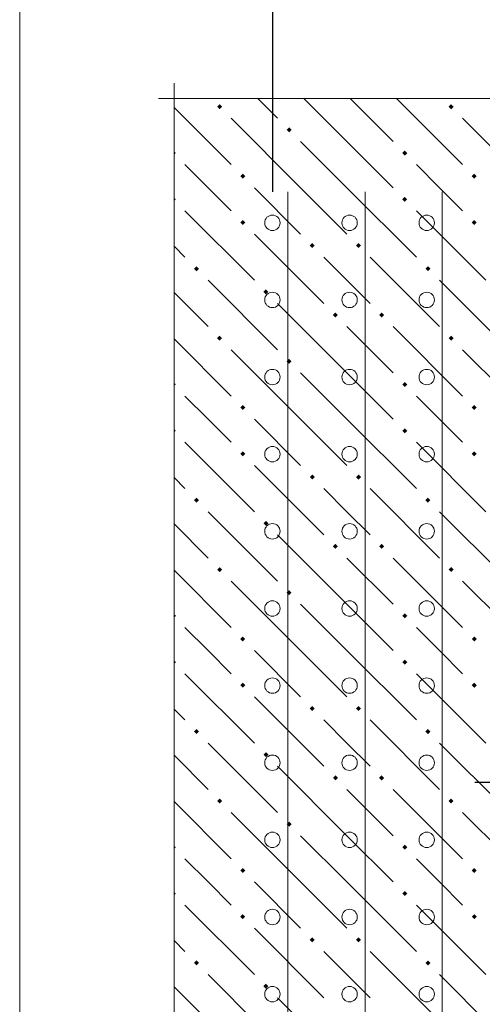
# Model space of a CAD drawing. Header units: millimetres. Extents: x 0 to 50400, y 0 to 35640.
# Tile 12 of 46: x 16774 to 18213, y 12816 to 15879. Entities that reach past the tile are written whole.
import ezdxf

# ---------------------------------------------------------------- set-up
doc = ezdxf.new("R2010")
doc.units = ezdxf.units.MM
doc.layers.add('Standard', color=7, linetype='Continuous', lineweight=25)
doc.layers.add('ЖБ Перекрытие верхний уровень', color=7, linetype='Continuous', lineweight=35)
doc.layers.add('Вспомогательная арматура', color=7, linetype='Continuous', lineweight=18, true_color=0x656565)
doc.layers.add('Поперечная арматура', color=7, linetype='Continuous', lineweight=18, true_color=0x5a2814)
doc.layers.add('Размерная выноска', color=7, linetype='Continuous')

msp = doc.modelspace()

# ---------------------------------------------------------------- hatches: boundary and pattern name
at = {"layer": 'ЖБ Перекрытие верхний уровень', "linetype": 'Continuous', "lineweight": 18, "transparency": 33554687}
for points in [[(17387.9, 15608.3), (17395.7, 15616.1), (17403.5, 15608.3), (17395.7, 15600.5)], [(18107.9, 15608.3), (18115.7, 15616.1), (18123.5, 15608.3), (18115.7, 15600.5)], [(17603.9, 15536.3), (17611.7, 15544.1), (17619.5, 15536.3), (17611.7, 15528.5)], [(17963.9, 15464.3), (17971.7, 15472.1), (17979.5, 15464.3), (17971.7, 15456.5)], [(17253.7, 15470.2), (17259.5, 15464.3), (17253.7, 15458.4)], [(17459.9, 15392.3), (17467.7, 15400.1), (17475.5, 15392.3), (17467.7, 15384.5)], [(18179.9, 15392.3), (18187.7, 15400.1), (18195.5, 15392.3), (18187.7, 15384.5)], [(17253.7, 15326.2), (17259.5, 15320.3), (17253.7, 15314.4)], [(17963.9, 15320.3), (17971.7, 15328.1), (17979.5, 15320.3), (17971.7, 15312.5)], [(17459.9, 15248.3), (17467.7, 15256.1), (17475.5, 15248.3), (17467.7, 15240.5)], [(18179.9, 15248.3), (18187.7, 15256.1), (18195.5, 15248.3), (18187.7, 15240.5)], [(17675.9, 15176.3), (17683.7, 15184.1), (17691.5, 15176.3), (17683.7, 15168.5)], [(17819.9, 15176.3), (17827.7, 15184.1), (17835.5, 15176.3), (17827.7, 15168.5)], [(17315.9, 15104.3), (17323.7, 15112.1), (17331.5, 15104.3), (17323.7, 15096.5)], [(18035.9, 15104.3), (18043.7, 15112.1), (18051.5, 15104.3), (18043.7, 15096.5)], [(17531.9, 15032.3), (17539.7, 15040.1), (17547.5, 15032.3), (17539.7, 15024.5)], [(17747.9, 14960.3), (17755.7, 14968.1), (17763.5, 14960.3), (17755.7, 14952.5)], [(17891.9, 14960.3), (17899.7, 14968.1), (17907.5, 14960.3), (17899.7, 14952.5)], [(17387.9, 14888.3), (17395.7, 14896.1), (17403.5, 14888.3), (17395.7, 14880.5)], [(18107.9, 14888.3), (18115.7, 14896.1), (18123.5, 14888.3), (18115.7, 14880.5)], [(17603.9, 14816.3), (17611.7, 14824.1), (17619.5, 14816.3), (17611.7, 14808.5)], [(17253.7, 14750.2), (17259.5, 14744.3), (17253.7, 14738.4)], [(17963.9, 14744.3), (17971.7, 14752.1), (17979.5, 14744.3), (17971.7, 14736.5)], [(17459.9, 14672.3), (17467.7, 14680.1), (17475.5, 14672.3), (17467.7, 14664.5)], [(18179.9, 14672.3), (18187.7, 14680.1), (18195.5, 14672.3), (18187.7, 14664.5)], [(17253.7, 14606.2), (17259.5, 14600.3), (17253.7, 14594.4)], [(17963.9, 14600.3), (17971.7, 14608.1), (17979.5, 14600.3), (17971.7, 14592.5)], [(17459.9, 14528.3), (17467.7, 14536.1), (17475.5, 14528.3), (17467.7, 14520.5)], [(18179.9, 14528.3), (18187.7, 14536.1), (18195.5, 14528.3), (18187.7, 14520.5)], [(17675.9, 14456.3), (17683.7, 14464.1), (17691.5, 14456.3), (17683.7, 14448.5)], [(17819.9, 14456.3), (17827.7, 14464.1), (17835.5, 14456.3), (17827.7, 14448.5)], [(17315.9, 14384.3), (17323.7, 14392.1), (17331.5, 14384.3), (17323.7, 14376.5)], [(18035.9, 14384.3), (18043.7, 14392.1), (18051.5, 14384.3), (18043.7, 14376.5)], [(17531.9, 14312.3), (17539.7, 14320.1), (17547.5, 14312.3), (17539.7, 14304.5)], [(17747.9, 14240.3), (17755.7, 14248.1), (17763.5, 14240.3), (17755.7, 14232.5)], [(17891.9, 14240.3), (17899.7, 14248.1), (17907.5, 14240.3), (17899.7, 14232.5)], [(17387.9, 14168.3), (17395.7, 14176.1), (17403.5, 14168.3), (17395.7, 14160.5)], [(18107.9, 14168.3), (18115.7, 14176.1), (18123.5, 14168.3), (18115.7, 14160.5)], [(17603.9, 14096.3), (17611.7, 14104.1), (17619.5, 14096.3), (17611.7, 14088.5)], [(17963.9, 14024.3), (17971.7, 14032.1), (17979.5, 14024.3), (17971.7, 14016.5)], [(17253.7, 14030.2), (17259.5, 14024.3), (17253.7, 14018.4)], [(17459.9, 13952.3), (17467.7, 13960.1), (17475.5, 13952.3), (17467.7, 13944.5)], [(18179.9, 13952.3), (18187.7, 13960.1), (18195.5, 13952.3), (18187.7, 13944.5)], [(17253.7, 13886.2), (17259.5, 13880.3), (17253.7, 13874.4)], [(17963.9, 13880.3), (17971.7, 13888.1), (17979.5, 13880.3), (17971.7, 13872.5)], [(17459.9, 13808.3), (17467.7, 13816.1), (17475.5, 13808.3), (17467.7, 13800.5)], [(18179.9, 13808.3), (18187.7, 13816.1), (18195.5, 13808.3), (18187.7, 13800.5)], [(17675.9, 13736.3), (17683.7, 13744.1), (17691.5, 13736.3), (17683.7, 13728.5)], [(17819.9, 13736.3), (17827.7, 13744.1), (17835.5, 13736.3), (17827.7, 13728.5)], [(17315.9, 13664.3), (17323.7, 13672.1), (17331.5, 13664.3), (17323.7, 13656.5)], [(18035.9, 13664.3), (18043.7, 13672.1), (18051.5, 13664.3), (18043.7, 13656.5)], [(17531.9, 13592.3), (17539.7, 13600.1), (17547.5, 13592.3), (17539.7, 13584.5)], [(17747.9, 13520.3), (17755.7, 13528.1), (17763.5, 13520.3), (17755.7, 13512.5)], [(17891.9, 13520.3), (17899.7, 13528.1), (17907.5, 13520.3), (17899.7, 13512.5)], [(17387.9, 13448.3), (17395.7, 13456.1), (17403.5, 13448.3), (17395.7, 13440.5)], [(18107.9, 13448.3), (18115.7, 13456.1), (18123.5, 13448.3), (18115.7, 13440.5)], [(17603.9, 13376.3), (17611.7, 13384.1), (17619.5, 13376.3), (17611.7, 13368.5)], [(17253.7, 13310.2), (17259.5, 13304.3), (17253.7, 13298.4)], [(17963.9, 13304.3), (17971.7, 13312.1), (17979.5, 13304.3), (17971.7, 13296.5)], [(17459.9, 13232.3), (17467.7, 13240.1), (17475.5, 13232.3), (17467.7, 13224.5)], [(18179.9, 13232.3), (18187.7, 13240.1), (18195.5, 13232.3), (18187.7, 13224.5)], [(17253.7, 13166.2), (17259.5, 13160.3), (17253.7, 13154.4)], [(17963.9, 13160.3), (17971.7, 13168.1), (17979.5, 13160.3), (17971.7, 13152.5)], [(17459.9, 13088.3), (17467.7, 13096.1), (17475.5, 13088.3), (17467.7, 13080.5)], [(18179.9, 13088.3), (18187.7, 13096.1), (18195.5, 13088.3), (18187.7, 13080.5)], [(17675.9, 13016.3), (17683.7, 13024.1), (17691.5, 13016.3), (17683.7, 13008.5)], [(17819.9, 13016.3), (17827.7, 13024.1), (17835.5, 13016.3), (17827.7, 13008.5)], [(17315.9, 12944.3), (17323.7, 12952.1), (17331.5, 12944.3), (17323.7, 12936.5)], [(18035.9, 12944.3), (18043.7, 12952.1), (18051.5, 12944.3), (18043.7, 12936.5)], [(17531.9, 12872.3), (17539.7, 12880.1), (17547.5, 12872.3), (17539.7, 12864.5)]]:
    msp.add_hatch(color=7, dxfattribs=at).paths.add_polyline_path(points, flags=16)

# ---------------------------------------------------------------- linework, layer by layer
at = {"layer": 'Standard', "color": 251, "linetype": 'Continuous', "lineweight": -3, "true_color": 0x656565, "transparency": 33554687}
msp.add_line((17559.9, 16244.7), (17559.9, 15343.3), dxfattribs=at)
at = {"layer": 'Standard', "color": 7, "linetype": 'Continuous', "lineweight": -3, "transparency": 33554687}
msp.add_line((18279.9, 13506.3), (18189.9, 13506.3), dxfattribs=at)
at = {"layer": 'Standard', "color": 254, "linetype": 'Continuous', "lineweight": 18, "true_color": 0xc4c4ff, "transparency": 33554687}
msp.add_lwpolyline([(16773.7, 10772.8), (23804.2, 10772.8), (23804.2, 16113.9), (16773.7, 16113.9), (16773.7, 10772.8)], dxfattribs=at)
at = {"layer": 'Вспомогательная арматура', "color": 251, "linetype": 'Continuous', "lineweight": 18, "true_color": 0x656565, "transparency": 33554687}
for p, q in [((17607.9, 15343.3), (17607.9, 11791.3)), ((17607.9, 15343.3), (17607.9, 11791.3)), ((17847.9, 15343.3), (17847.9, 11791.3)), ((17847.9, 15343.3), (17847.9, 11791.3)), ((18087.9, 15343.3), (18087.9, 11791.3)), ((18087.9, 15343.3), (18087.9, 11791.3))]:
    msp.add_line(p, q, dxfattribs=at)
at = {"layer": 'ЖБ Перекрытие верхний уровень', "color": 9, "linetype": 'Continuous', "lineweight": 18, "true_color": 0xc7c7c7, "transparency": 33554687}
for p, q in [((17514.1, 15633.9), (17575.7, 15572.3)), ((17791.7, 15500.3), (17658.1, 15633.9)), ((17802.1, 15633.9), (17935.7, 15500.3)), ((17946.1, 15633.9), (18151.7, 15428.3)), ((17253.7, 15606.4), (17431.7, 15428.3)), ((17647.7, 15356.3), (17431.7, 15572.3)), ((18367.7, 15356.3), (18151.7, 15572.3)), ((17647.7, 15500.3), (17791.7, 15356.3)), ((17791.7, 15500.3), (17935.7, 15356.3)), ((17359.7, 15356.3), (17287.7, 15428.3)), ((18079.7, 15356.3), (18007.7, 15428.3)), ((17431.7, 15284.3), (17359.7, 15356.3)), ((17503.7, 15356.3), (17647.7, 15212.3)), ((17647.7, 15356.3), (17791.7, 15212.3)), ((17791.7, 15356.3), (18007.7, 15140.3)), ((18151.7, 15284.3), (18079.7, 15356.3)), ((17287.7, 15284.3), (17503.7, 15068.3)), ((18007.7, 15284.3), (18223.7, 15068.3)), ((17503.7, 15212.3), (17719.7, 14996.3)), ((17253.7, 15174.3), (17287.7, 15140.3)), ((17791.7, 15068.3), (17719.7, 15140.3)), ((17863.7, 15140.3), (18079.7, 14924.3)), ((17359.7, 15068.3), (17575.7, 14852.3)), ((17863.7, 14996.3), (17791.7, 15068.3)), ((18079.7, 15068.3), (18295.7, 14852.3)), ((17253.7, 15030.4), (17359.7, 14924.3)), ((17791.7, 14780.3), (17575.7, 14996.3)), ((17791.7, 14924.3), (17935.7, 14780.3)), ((17935.7, 14924.3), (18151.7, 14708.3)), ((17253.7, 14886.4), (17431.7, 14708.3)), ((17647.7, 14636.3), (17431.7, 14852.3)), ((18367.7, 14636.3), (18151.7, 14852.3)), ((17647.7, 14780.3), (17791.7, 14636.3)), ((17791.7, 14780.3), (17935.7, 14636.3)), ((17359.7, 14636.3), (17287.7, 14708.3)), ((18079.7, 14636.3), (18007.7, 14708.3)), ((17431.7, 14564.3), (17359.7, 14636.3)), ((17503.7, 14636.3), (17647.7, 14492.3)), ((17647.7, 14636.3), (17791.7, 14492.3)), ((17791.7, 14636.3), (18007.7, 14420.3)), ((18151.7, 14564.3), (18079.7, 14636.3)), ((17287.7, 14564.3), (17503.7, 14348.3)), ((18007.7, 14564.3), (18223.7, 14348.3)), ((17503.7, 14492.3), (17719.7, 14276.3)), ((17253.7, 14454.3), (17287.7, 14420.3)), ((17791.7, 14348.3), (17719.7, 14420.3)), ((17863.7, 14420.3), (18079.7, 14204.3)), ((17359.7, 14348.3), (17575.7, 14132.3)), ((17863.7, 14276.3), (17791.7, 14348.3)), ((18079.7, 14348.3), (18295.7, 14132.3)), ((17253.7, 14310.4), (17359.7, 14204.3)), ((17791.7, 14060.3), (17575.7, 14276.3)), ((17791.7, 14204.3), (17935.7, 14060.3)), ((17935.7, 14204.3), (18151.7, 13988.3)), ((17253.7, 14166.4), (17431.7, 13988.3)), ((17647.7, 13916.3), (17431.7, 14132.3)), ((18367.7, 13916.3), (18151.7, 14132.3)), ((17647.7, 14060.3), (17791.7, 13916.3)), ((17791.7, 14060.3), (17935.7, 13916.3)), ((17359.7, 13916.3), (17287.7, 13988.3)), ((18079.7, 13916.3), (18007.7, 13988.3)), ((17431.7, 13844.3), (17359.7, 13916.3)), ((17503.7, 13916.3), (17647.7, 13772.3)), ((17647.7, 13916.3), (17791.7, 13772.3)), ((17791.7, 13916.3), (18007.7, 13700.3)), ((18151.7, 13844.3), (18079.7, 13916.3)), ((17287.7, 13844.3), (17503.7, 13628.3)), ((18007.7, 13844.3), (18223.7, 13628.3)), ((17503.7, 13772.3), (17719.7, 13556.3)), ((17253.7, 13734.3), (17287.7, 13700.3)), ((17791.7, 13628.3), (17719.7, 13700.3)), ((17863.7, 13700.3), (18079.7, 13484.3)), ((17359.7, 13628.3), (17575.7, 13412.3)), ((17863.7, 13556.3), (17791.7, 13628.3)), ((18079.7, 13628.3), (18295.7, 13412.3)), ((17253.7, 13590.4), (17359.7, 13484.3)), ((17791.7, 13340.3), (17575.7, 13556.3)), ((17791.7, 13484.3), (17935.7, 13340.3)), ((17935.7, 13484.3), (18151.7, 13268.3)), ((17253.7, 13446.4), (17431.7, 13268.3)), ((17647.7, 13196.3), (17431.7, 13412.3)), ((18367.7, 13196.3), (18151.7, 13412.3)), ((17647.7, 13340.3), (17791.7, 13196.3)), ((17791.7, 13340.3), (17935.7, 13196.3)), ((17359.7, 13196.3), (17287.7, 13268.3)), ((18079.7, 13196.3), (18007.7, 13268.3)), ((17431.7, 13124.3), (17359.7, 13196.3)), ((17503.7, 13196.3), (17647.7, 13052.3)), ((17647.7, 13196.3), (17791.7, 13052.3)), ((17791.7, 13196.3), (18007.7, 12980.3)), ((18151.7, 13124.3), (18079.7, 13196.3)), ((17287.7, 13124.3), (17503.7, 12908.3)), ((18007.7, 13124.3), (18223.7, 12908.3)), ((17503.7, 13052.3), (17719.7, 12836.3)), ((17253.7, 13014.3), (17287.7, 12980.3)), ((17791.7, 12908.3), (17719.7, 12980.3)), ((17863.7, 12980.3), (18079.7, 12764.3)), ((17359.7, 12908.3), (17575.7, 12692.3)), ((17863.7, 12836.3), (17791.7, 12908.3)), ((18079.7, 12908.3), (18295.7, 12692.3)), ((17253.7, 12870.4), (17359.7, 12764.3)), ((17791.7, 12620.3), (17575.7, 12836.3))]:
    msp.add_line(p, q, dxfattribs=at)
at = {"layer": 'Поперечная арматура', "color": 19, "linetype": 'Continuous', "lineweight": 18, "true_color": 0x5a2814, "transparency": 33554687}
for centre in [(17559.9, 15247.3), (17799.9, 15247.3), (18039.9, 15247.3), (17559.9, 15007.3), (17799.9, 15007.3), (18039.9, 15007.3), (17559.9, 14767.3), (17799.9, 14767.3), (18039.9, 14767.3), (17559.9, 14527.3), (17799.9, 14527.3), (18039.9, 14527.3), (17559.9, 14287.3), (17799.9, 14287.3), (18039.9, 14287.3), (17559.9, 14047.3), (17799.9, 14047.3), (18039.9, 14047.3), (17559.9, 13807.3), (17799.9, 13807.3), (18039.9, 13807.3), (17559.9, 13567.3), (17799.9, 13567.3), (18039.9, 13567.3), (17559.9, 13327.3), (17799.9, 13327.3), (18039.9, 13327.3), (17559.9, 13087.3), (17799.9, 13087.3), (18039.9, 13087.3), (17559.9, 12847.3), (17799.9, 12847.3), (18039.9, 12847.3)]:
    msp.add_circle(centre, 24, dxfattribs=at)
at = {"layer": 'Размерная выноска', "color": 7, "linetype": 'Continuous', "lineweight": 13, "transparency": 33554687}
for p, q in [((17253.7, 15681.9), (17253.7, 11204.8)), ((23372.2, 15633.9), (17205.7, 15633.9))]:
    msp.add_line(p, q, dxfattribs=at)

doc.saveas('drawing.dxf')
